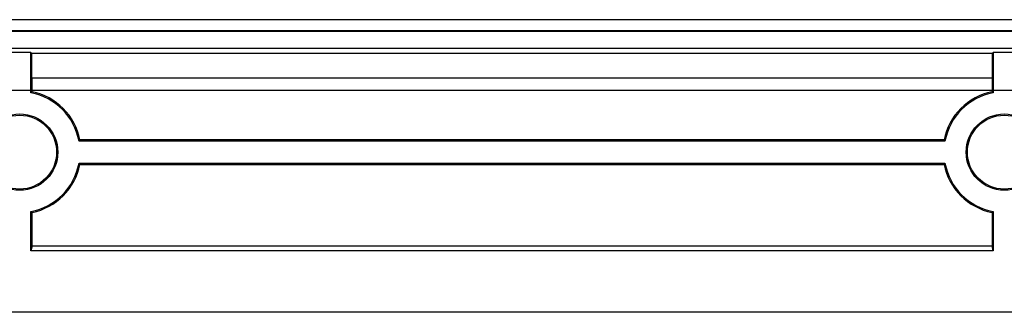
# Model space of a CAD drawing. Header units: millimetres. Extents: x 7187 to 8806, y -3756 to -2918.
# Tile 2 of 250: x 7250 to 7290, y -3756 to -3744. Entities that reach past the tile are written whole.
import ezdxf

# ---------------------------------------------------------------- set-up
doc = ezdxf.new("R2010")
doc.units = ezdxf.units.MM
doc.header["$LTSCALE"] = 3

msp = doc.modelspace()

# ---------------------------------------------------------------- linework, layer by layer
at = {"linetype": 'Continuous', "lineweight": 30}
for p, q in [((7595.222, -3744.49), (7224.972, -3744.49)), ((7224.897, -3744.922), (7595.297, -3744.922)), ((7224.897, -3744.949), (7595.297, -3744.949)), ((7224.897, -3745.649), (7595.297, -3745.649)), ((7250.549, -3745.817), (7249.645, -3745.817)), ((7250.549, -3745.817), (7250.593, -3745.862)), ((7250.549, -3747.455), (7250.549, -3745.817)), ((7289.6, -3745.862), (7250.593, -3745.862)), ((7250.593, -3746.865), (7250.593, -3745.862)), ((7289.6, -3745.862), (7289.645, -3745.817)), ((7289.6, -3745.862), (7289.6, -3746.865)), ((7290.549, -3745.817), (7289.645, -3745.817)), ((7289.645, -3745.817), (7289.645, -3747.455)), ((7289.6, -3746.865), (7250.593, -3746.865)), ((7250.597, -3747.416), (7250.597, -3746.865)), ((7289.597, -3746.865), (7289.597, -3747.416)), ((7287.687, -3749.413), (7252.507, -3749.413)), ((7287.647, -3749.365), (7252.546, -3749.365)), ((7252.507, -3750.317), (7287.687, -3750.317)), ((7252.546, -3750.365), (7287.647, -3750.365)), ((7250.549, -3753.864), (7250.549, -3752.275)), ((7250.597, -3753.671), (7250.597, -3752.315)), ((7289.597, -3752.315), (7289.597, -3753.671)), ((7289.645, -3752.275), (7289.645, -3753.864)), ((7250.597, -3753.671), (7250.549, -3753.864)), ((7289.645, -3753.864), (7250.549, -3753.864)), ((7250.597, -3753.671), (7289.597, -3753.671)), ((7289.645, -3753.864), (7289.597, -3753.671)), ((7608.097, -3756.365), (7212.097, -3756.365))]:
    msp.add_line(p, q, dxfattribs=at)
at = {"color": 3, "linetype": 'Continuous', "lineweight": 30}
msp.add_line((7601.097, -3747.365), (7219.097, -3747.365), dxfattribs=at)
at = {"linetype": 'Continuous', "lineweight": 30, "flags": 128}
for points in [[(7250.549, -3747.455), (7250.554, -3747.451), (7250.597, -3747.416)], [(7289.645, -3747.455), (7289.64, -3747.451), (7289.597, -3747.416)], [(7252.507, -3749.413), (7252.511, -3749.408), (7252.546, -3749.365)], [(7287.687, -3749.413), (7287.683, -3749.408), (7287.647, -3749.365)], [(7252.507, -3750.317), (7252.511, -3750.322), (7252.546, -3750.365)], [(7287.687, -3750.317), (7287.683, -3750.322), (7287.647, -3750.365)], [(7250.549, -3752.275), (7250.554, -3752.279), (7250.597, -3752.315)], [(7289.645, -3752.275), (7289.64, -3752.279), (7289.597, -3752.315)]]:
    msp.add_lwpolyline(points, dxfattribs=at)
at = {"linetype": 'Continuous', "lineweight": 30}
for centre, radius in [((7250.097, -3749.865), 1.548), ((7250.097, -3749.865), 1.5), ((7290.097, -3749.865), 1.548), ((7290.097, -3749.865), 1.5)]:
    msp.add_circle(centre, radius, dxfattribs=at)
for centre, radius, start, end in [((7250.097, -3749.865), 2.452, 10.6227, 79.3773), ((7250.097, -3749.865), 2.5, 11.537, 78.463), ((7290.097, -3749.865), 2.5, 101.537, 168.463), ((7290.097, -3749.865), 2.452, 100.6227, 169.3773), ((7250.097, -3749.865), 2.452, 280.6227, 349.3773), ((7250.097, -3749.865), 2.5, 281.537, 348.463), ((7290.097, -3749.865), 2.5, 191.537, 258.463), ((7290.097, -3749.865), 2.452, 190.6227, 259.3773)]:
    msp.add_arc(centre, radius, start, end, dxfattribs=at)

doc.saveas('drawing.dxf')
